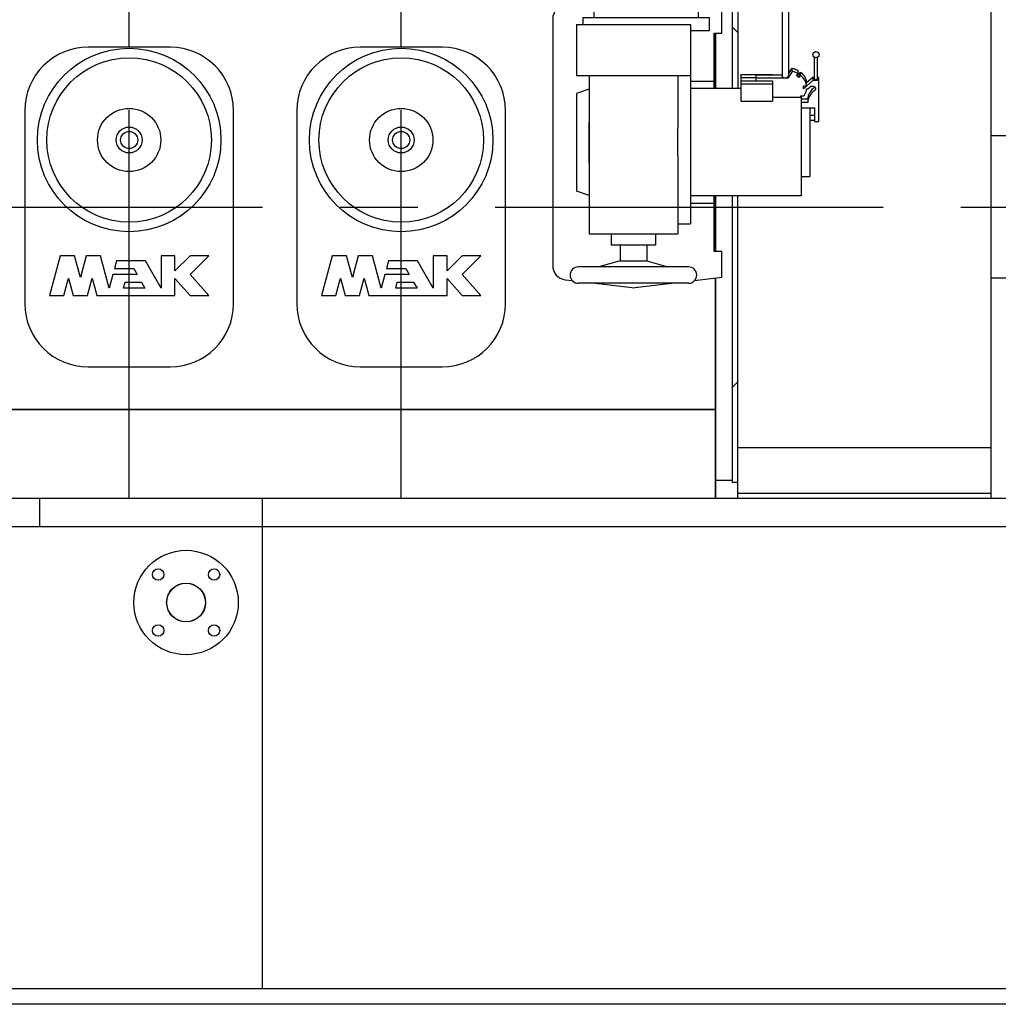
# Model space of a CAD drawing. Header units: millimetres. Extents: x 0 to 1189, y 0 to 841.
# Tile 47 of 131: x 536 to 598, y 218 to 280. Entities that reach past the tile are written whole.
import ezdxf

# ---------------------------------------------------------------- set-up
doc = ezdxf.new("R2010")
doc.units = ezdxf.units.MM
doc.header["$LTSCALE"] = 65.395
doc.linetypes.add('CENTER', pattern=[0.6, 0.375, -0.075, 0.075, -0.075])
for name, color, linetype in [('25007_030000_IMO-2_SKL_PBL259', 7, 'CONTINUOUS'), ('25007_030000_IMO-2_SKL_PBL263', 7, 'CONTINUOUS'), ('25007_040000_IMO-2_SKL_PBL228', 7, 'CONTINUOUS'), ('25007_040000_IMO-2_SKL_PBL230', 7, 'CONTINUOUS'), ('25007_040000_IMO-2_SKL_PBL232', 7, 'CONTINUOUS'), ('25007_040000_IMO-2_SKL_PBL233', 7, 'CONTINUOUS'), ('25007_040000_IMO-2_SKL_PBL234', 7, 'CONTINUOUS'), ('25007_040000_IMO-2_SKL_PBL235', 7, 'CONTINUOUS'), ('25007_040000_TLKGS_KS_V_ABL220', 7, 'CONTINUOUS'), ('25007_041000_TLKGS_KS_V_ABL221', 7, 'CONTINUOUS'), ('25007_210700_21_SIMPLE1_A_ABL258', 7, 'CONTINUOUS'), ('25007_210700_21_SIMPLE1_A_ABL262', 7, 'CONTINUOUS'), ('25007_731000_20_SIMPLE1_B_ABL222', 7, 'CONTINUOUS'), ('25007_731000_20_SIMPLE1_T1_B_PBL223', 7, 'CONTINUOUS'), ('25007_733000_05_SIMPLE1_A_ABL226', 7, 'CONTINUOUS'), ('25007_733000_05_SIMPLE1_T1_A_PBL227', 7, 'CONTINUOUS'), ('25007_884500_26_SIMPLE1_T1_X_PBL248', 7, 'CONTINUOUS'), ('25007_884500_26_SIMPLE1_T2_X_PBL256', 7, 'CONTINUOUS'), ('25007_884500_26_SIMPLE1_T3_X_PBL250', 7, 'CONTINUOUS'), ('25007_884500_26_SIMPLE1_X_ABL229', 7, 'CONTINUOUS'), ('25007_884500_28_SIMPLE1_T1_X_PBL249', 7, 'CONTINUOUS'), ('25007_884500_28_SIMPLE1_T2_X_PBL257', 7, 'CONTINUOUS'), ('25007_884500_28_SIMPLE1_T3_X_PBL251', 7, 'CONTINUOUS'), ('25007_884500_28_SIMPLE1_X_ABL231', 7, 'CONTINUOUS'), ('25087_000000_IMO-2_SKL_PBL169', 7, 'CONTINUOUS'), ('25087_000000_IMO-2_SKL_PBL170', 7, 'CONTINUOUS'), ('25087_000000_IMO-2_SKL_PBL172', 7, 'CONTINUOUS'), ('25087_000000_IMO-2_SKL_PBL174', 7, 'CONTINUOUS'), ('25087_000000_IMO-2_SKL_PBL176', 7, 'CONTINUOUS'), ('25087_000000_IMO-2_SKL_PBL178', 7, 'CONTINUOUS'), ('25087_000000_IMO-2_SKL_PBL179', 7, 'CONTINUOUS'), ('25087_000000_TLKGS_MARKETING_ABL3', 7, 'CONTINUOUS'), ('25087_000000_TRENNSTELLEN_TLKGS_PBL171', 7, 'CONTINUOUS'), ('25087_030000_TLKGS_V_ABL4', 7, 'CONTINUOUS'), ('25087_100000_TLKGS_V_ABL147', 7, 'CONTINUOUS'), ('25087_111000_21_SIMPLE1_A_ABL148', 7, 'CONTINUOUS'), ('25087_111000_21_SIMPLE1_T1_A_PBL149', 7, 'CONTINUOUS'), ('25087_111200_24_SIMPLE1_T5_X_PBL238', 7, 'CONTINUOUS'), ('25087_111200_24_SIMPLE1_T5_X_PBL239', 7, 'CONTINUOUS'), ('25087_111200_24_SIMPLE1_X_ABL173', 7, 'CONTINUOUS'), ('25087_122000_01_SIMPLE1_D_ABL177', 7, 'CONTINUOUS'), ('25087_171000_21_SIMPLE1_A_ABL175', 7, 'CONTINUOUS'), ('25087_200000_TLKGS_V_ABL195', 7, 'CONTINUOUS'), ('25087_700000_TLKGS_V_ABL5', 7, 'CONTINUOUS'), ('25087_727000_27_SIMPLE1_B_ABL6', 7, 'CONTINUOUS'), ('8M25C_GENSET_GENERATOR_ABL217', 7, 'CONTINUOUS'), ('8M25C_GENSET_GENERATOR_T1_PBL218', 7, 'CONTINUOUS'), ('8M25C_GENSET_SCHUTZHAUBE_ABL215', 7, 'CONTINUOUS'), ('8M25C_GENSET_SCHUTZHAUBE_T1_PBL216', 7, 'CONTINUOUS'), ('8M25C_GENSET_STD_GRUNDRAHMEN_ABL83', 7, 'CONTINUOUS'), ('8M25C_GENSET_STD_GRUNDRAHMEN_T1_PBL84', 7, 'CONTINUOUS'), ('8M25C_GENSET_STD_VERROHRUNG_ABL23', 7, 'CONTINUOUS'), ('E1514-FF-DN50-PN16X2_PBL2734', 7, 'CONTINUOUS'), ('EN1092-1-01A-DN50-PN16-61_5_PBL2733', 7, 'CONTINUOUS'), ('new_view_1_VBL0', 7, 'CONTINUOUS')]:
    doc.layers.add(name, color=color, linetype=linetype)

# ---------------------------------------------------------------- blocks, each defined once
blk = doc.blocks.new('25087_000000_IMO-2_SKL_PBL179', base_point=(496.94, 279.1))
at = {"layer": '25087_000000_IMO-2_SKL_PBL179', "color": 40, "linetype": 'Continuous'}
for p, q in [((579.88, 275.5), (579.88, 279.004)), ((579.88, 265.196), (579.88, 268.7)), ((579.88, 249.6), (579.88, 263.513)), ((414, 255.2), (579.88, 255.2))]:
    blk.add_line(p, q, dxfattribs=at)
blk = doc.blocks.new('25087_727000_27_SIMPLE1_B_ABL6', base_point=(476.275, 307.393))
at = {"layer": '25087_000000_IMO-2_SKL_PBL179'}
blk.add_blockref('25087_000000_IMO-2_SKL_PBL179', (496.94, 279.1), dxfattribs=at)
blk = doc.blocks.new('25087_700000_TLKGS_V_ABL5', base_point=(476.275, 307.393))
at = {"layer": '25087_727000_27_SIMPLE1_B_ABL6'}
blk.add_blockref('25087_727000_27_SIMPLE1_B_ABL6', (476.275, 307.393), dxfattribs=at)
blk = doc.blocks.new('25087_111000_21_SIMPLE1_T1_A_PBL149', base_point=(497.3, 279.1))
at = {"layer": '25087_111000_21_SIMPLE1_T1_A_PBL149', "color": 7, "linetype": 'Continuous'}
for p, q in [((579.88, 279.004), (579.88, 275.5)), ((579.88, 268.7), (579.88, 265.196)), ((579.88, 263.513), (579.88, 249.6)), ((579.88, 255.2), (414, 255.2))]:
    blk.add_line(p, q, dxfattribs=at)
blk = doc.blocks.new('25087_000000_IMO-2_SKL_PBL172', base_point=(496.94, 279.1))
at = {"layer": '25087_000000_IMO-2_SKL_PBL172', "color": 40, "linetype": 'Continuous'}
for p, q in [((579.88, 275.5), (579.88, 279.004)), ((579.88, 265.196), (579.88, 268.7)), ((579.88, 249.6), (579.88, 263.513)), ((414, 255.2), (579.88, 255.2))]:
    blk.add_line(p, q, dxfattribs=at)
blk = doc.blocks.new('25087_111000_21_SIMPLE1_A_ABL148', base_point=(497.3, 282.38))
at = {"layer": '25087_000000_IMO-2_SKL_PBL172'}
blk.add_blockref('25087_000000_IMO-2_SKL_PBL172', (496.94, 279.1), dxfattribs=at)
at = {"layer": '25087_111000_21_SIMPLE1_T1_A_PBL149'}
blk.add_blockref('25087_111000_21_SIMPLE1_T1_A_PBL149', (497.3, 279.1), dxfattribs=at)
blk = doc.blocks.new('25087_000000_IMO-2_SKL_PBL174', base_point=(496.94, 279.1))
at = {"layer": '25087_000000_IMO-2_SKL_PBL174', "color": 40, "linetype": 'Continuous'}
for p, q in [((579.88, 275.5), (579.88, 279.004)), ((579.88, 265.196), (579.88, 268.7)), ((579.88, 249.6), (579.88, 263.513)), ((414, 255.2), (579.88, 255.2))]:
    blk.add_line(p, q, dxfattribs=at)
blk = doc.blocks.new('25087_111200_24_SIMPLE1_T5_X_PBL238', base_point=(542.8, 268))
at = {"layer": '25087_111200_24_SIMPLE1_T5_X_PBL238', "color": 7, "linetype": 'Continuous'}
for p, q in [((545.4, 278.1), (540.2, 278.1)), ((536.2, 274.1), (536.2, 261.9)), ((549.4, 261.9), (549.4, 274.1)), ((538.435, 264.92), (537.76, 262.4)), ((539.346, 264.92), (538.435, 264.92)), ((539.714, 263.546), (539.346, 264.92)), ((540.082, 264.92), (539.714, 263.546)), ((540.993, 264.92), (540.082, 264.92)), ((541.54, 262.88), (540.993, 264.92)), ((541.999, 264.592), (541.87, 264.112)), ((543.828, 264.592), (541.999, 264.592)), ((544.816, 262.88), (543.828, 264.592)), ((545.696, 264.92), (544.816, 264.92)), ((544.816, 264.92), (544.816, 262.88)), ((545.696, 263.96), (545.696, 264.92)), ((546.656, 264.92), (545.696, 263.96)), ((547.84, 264.92), (546.656, 264.92)), ((546.656, 263.736), (547.84, 264.92)), ((541.87, 264.112), (543.089, 264.112)), ((543.089, 264.112), (543.306, 263.736)), ((538.671, 262.4), (538.967, 263.506)), ((538.967, 263.506), (539.264, 262.4)), ((540.165, 262.4), (540.461, 263.506)), ((540.461, 263.506), (540.758, 262.4)), ((541.769, 263.736), (541.54, 262.88)), ((543.306, 263.736), (541.769, 263.736)), ((545.696, 263.483), (546.656, 262.4)), ((545.696, 262.4), (545.696, 263.483)), ((547.84, 262.4), (546.656, 263.736)), ((542.451, 262.88), (542.552, 263.256)), ((543.8, 262.88), (542.451, 262.88)), ((542.552, 263.256), (543.583, 263.256)), ((543.583, 263.256), (543.8, 262.88)), ((537.76, 262.4), (538.671, 262.4)), ((539.264, 262.4), (540.165, 262.4)), ((540.758, 262.4), (545.696, 262.4)), ((546.656, 262.4), (547.84, 262.4)), ((540.2, 257.9), (545.4, 257.9))]:
    blk.add_line(p, q, dxfattribs=at)
for radius in [5.8, 5.2, 2, 0.818, 0.54]:
    blk.add_circle((542.8, 272.24), radius, dxfattribs=at)
for centre, start, end in [((540.2, 274.1), 90, 180), ((545.4, 274.1), 0, 90), ((540.2, 261.9), 180, 270), ((545.4, 261.9), 270, 360)]:
    blk.add_arc(centre, 4, start, end, dxfattribs=at)
blk = doc.blocks.new('25087_111200_24_SIMPLE1_T5_X_PBL239', base_point=(560, 268))
at = {"layer": '25087_111200_24_SIMPLE1_T5_X_PBL239', "color": 7, "linetype": 'Continuous'}
for p, q in [((562.6, 278.1), (557.4, 278.1)), ((553.4, 274.1), (553.4, 261.9)), ((566.6, 261.9), (566.6, 274.1)), ((555.635, 264.92), (554.96, 262.4)), ((556.546, 264.92), (555.635, 264.92)), ((556.914, 263.546), (556.546, 264.92)), ((557.282, 264.92), (556.914, 263.546)), ((558.193, 264.92), (557.282, 264.92)), ((558.74, 262.88), (558.193, 264.92)), ((559.199, 264.592), (559.07, 264.112)), ((561.028, 264.592), (559.199, 264.592)), ((562.016, 262.88), (561.028, 264.592)), ((562.896, 264.92), (562.016, 264.92)), ((562.016, 264.92), (562.016, 262.88)), ((562.896, 263.96), (562.896, 264.92)), ((563.856, 264.92), (562.896, 263.96)), ((565.04, 264.92), (563.856, 264.92)), ((563.856, 263.736), (565.04, 264.92)), ((559.07, 264.112), (560.289, 264.112)), ((560.289, 264.112), (560.506, 263.736)), ((555.871, 262.4), (556.167, 263.506)), ((556.167, 263.506), (556.464, 262.4)), ((557.365, 262.4), (557.661, 263.506)), ((557.661, 263.506), (557.958, 262.4)), ((558.969, 263.736), (558.74, 262.88)), ((560.506, 263.736), (558.969, 263.736)), ((562.896, 263.483), (563.856, 262.4)), ((562.896, 262.4), (562.896, 263.483)), ((565.04, 262.4), (563.856, 263.736)), ((559.651, 262.88), (559.752, 263.256)), ((561, 262.88), (559.651, 262.88)), ((559.752, 263.256), (560.783, 263.256)), ((560.783, 263.256), (561, 262.88)), ((554.96, 262.4), (555.871, 262.4)), ((556.464, 262.4), (557.365, 262.4)), ((557.958, 262.4), (562.896, 262.4)), ((563.856, 262.4), (565.04, 262.4)), ((557.4, 257.9), (562.6, 257.9))]:
    blk.add_line(p, q, dxfattribs=at)
for radius in [5.8, 5.2, 2, 0.818, 0.54]:
    blk.add_circle((560, 272.24), radius, dxfattribs=at)
for centre, start, end in [((557.4, 274.1), 90, 180), ((562.6, 274.1), 0, 90), ((557.4, 261.9), 180, 270), ((562.6, 261.9), 270, 360)]:
    blk.add_arc(centre, 4, start, end, dxfattribs=at)
blk = doc.blocks.new('25087_111200_24_SIMPLE1_X_ABL173', base_point=(496.94, 279.1))
at = {"layer": '25087_000000_IMO-2_SKL_PBL174'}
blk.add_blockref('25087_000000_IMO-2_SKL_PBL174', (496.94, 279.1), dxfattribs=at)
at = {"layer": '25087_111200_24_SIMPLE1_T5_X_PBL238'}
blk.add_blockref('25087_111200_24_SIMPLE1_T5_X_PBL238', (542.8, 268), dxfattribs=at)
at = {"layer": '25087_111200_24_SIMPLE1_T5_X_PBL239'}
blk.add_blockref('25087_111200_24_SIMPLE1_T5_X_PBL239', (560, 268), dxfattribs=at)
blk = doc.blocks.new('25087_000000_IMO-2_SKL_PBL176', base_point=(496.94, 279.1))
at = {"layer": '25087_000000_IMO-2_SKL_PBL176', "color": 40, "linetype": 'Continuous'}
for p, q in [((579.88, 275.5), (579.88, 279.004)), ((579.88, 265.196), (579.88, 268.7)), ((579.88, 249.6), (579.88, 263.513)), ((414, 255.2), (579.88, 255.2))]:
    blk.add_line(p, q, dxfattribs=at)
blk = doc.blocks.new('25087_171000_21_SIMPLE1_A_ABL175', base_point=(496.94, 282.38))
at = {"layer": '25087_000000_IMO-2_SKL_PBL176'}
blk.add_blockref('25087_000000_IMO-2_SKL_PBL176', (496.94, 279.1), dxfattribs=at)
blk = doc.blocks.new('25087_000000_IMO-2_SKL_PBL178', base_point=(496.94, 279.1))
at = {"layer": '25087_000000_IMO-2_SKL_PBL178', "color": 40, "linetype": 'Continuous'}
for p, q in [((579.88, 275.5), (579.88, 279.004)), ((579.88, 265.196), (579.88, 268.7)), ((579.88, 249.6), (579.88, 263.513)), ((414, 255.2), (579.88, 255.2))]:
    blk.add_line(p, q, dxfattribs=at)
blk = doc.blocks.new('25087_122000_01_SIMPLE1_D_ABL177', base_point=(496.94, 279.1))
at = {"layer": '25087_000000_IMO-2_SKL_PBL178'}
blk.add_blockref('25087_000000_IMO-2_SKL_PBL178', (496.94, 279.1), dxfattribs=at)
blk = doc.blocks.new('25087_100000_TLKGS_V_ABL147', base_point=(497.3, 282.3801))
at = {"layer": '25087_111000_21_SIMPLE1_A_ABL148'}
blk.add_blockref('25087_111000_21_SIMPLE1_A_ABL148', (497.3, 282.3801), dxfattribs=at)
at = {"layer": '25087_111200_24_SIMPLE1_X_ABL173'}
blk.add_blockref('25087_111200_24_SIMPLE1_X_ABL173', (496.94, 279.1), dxfattribs=at)
at = {"layer": '25087_122000_01_SIMPLE1_D_ABL177'}
blk.add_blockref('25087_122000_01_SIMPLE1_D_ABL177', (496.94, 279.1), dxfattribs=at)
at = {"layer": '25087_171000_21_SIMPLE1_A_ABL175'}
blk.add_blockref('25087_171000_21_SIMPLE1_A_ABL175', (496.94, 282.3801), dxfattribs=at)
blk = doc.blocks.new('25007_030000_IMO-2_SKL_PBL259', base_point=(542.8, 268.04))
at = {"layer": '25007_030000_IMO-2_SKL_PBL259', "color": 40, "linetype": 'Continuous'}
for p, q in [((542.8, 286.04), (542.8, 286.48)), ((542.8, 278.1), (542.8, 283.28)), ((542.8, 249.6), (542.8, 257.9))]:
    blk.add_line(p, q, dxfattribs=at)
blk = doc.blocks.new('25007_210700_21_SIMPLE1_A_ABL258', base_point=(542.8, 268.04))
at = {"layer": '25007_030000_IMO-2_SKL_PBL259'}
blk.add_blockref('25007_030000_IMO-2_SKL_PBL259', (542.8, 268.04), dxfattribs=at)
blk = doc.blocks.new('25007_030000_IMO-2_SKL_PBL263', base_point=(560, 268.04))
at = {"layer": '25007_030000_IMO-2_SKL_PBL263', "color": 40, "linetype": 'Continuous'}
for p, q in [((560, 286.04), (560, 286.48)), ((560, 278.1), (560, 283.28)), ((560, 249.6), (560, 257.9))]:
    blk.add_line(p, q, dxfattribs=at)
blk = doc.blocks.new('25007_210700_21_SIMPLE1_A_ABL262', base_point=(560, 268.04))
at = {"layer": '25007_030000_IMO-2_SKL_PBL263'}
blk.add_blockref('25007_030000_IMO-2_SKL_PBL263', (560, 268.04), dxfattribs=at)
blk = doc.blocks.new('25087_200000_TLKGS_V_ABL195', base_point=(499.8, 274.9))
at = {"layer": '25007_210700_21_SIMPLE1_A_ABL258'}
blk.add_blockref('25007_210700_21_SIMPLE1_A_ABL258', (542.8, 268.04), dxfattribs=at)
at = {"layer": '25007_210700_21_SIMPLE1_A_ABL262'}
blk.add_blockref('25007_210700_21_SIMPLE1_A_ABL262', (560, 268.04), dxfattribs=at)
blk = doc.blocks.new('25087_030000_TLKGS_V_ABL4', base_point=(476.635, 307.393))
at = {"layer": '25087_100000_TLKGS_V_ABL147'}
blk.add_blockref('25087_100000_TLKGS_V_ABL147', (497.3, 282.38), dxfattribs=at)
at = {"layer": '25087_200000_TLKGS_V_ABL195'}
blk.add_blockref('25087_200000_TLKGS_V_ABL195', (499.8, 274.9), dxfattribs=at)
at = {"layer": '25087_700000_TLKGS_V_ABL5'}
blk.add_blockref('25087_700000_TLKGS_V_ABL5', (476.275, 307.393), dxfattribs=at)
blk = doc.blocks.new('25007_731000_20_SIMPLE1_T1_B_PBL223', base_point=(580.58, 265.72))
at = {"layer": '25007_731000_20_SIMPLE1_T1_B_PBL223', "color": 7, "linetype": 'Continuous'}
for p, q in [((580.6, 280.84), (580.92, 280.84)), ((580.92, 280.84), (580.92, 275.5)), ((581.28, 279.04), (580.92, 279.4)), ((580.92, 268.7), (580.92, 250.73)), ((581.28, 256.96), (580.92, 256.6)), ((579.88, 250.73), (580.92, 250.73)), ((580.92, 250.73), (580.92, 250.6)), ((580.92, 250.6), (581.28, 250.6))]:
    blk.add_line(p, q, dxfattribs=at)
blk = doc.blocks.new('25007_040000_IMO-2_SKL_PBL233', base_point=(565.64, 279.1))
at = {"layer": '25007_040000_IMO-2_SKL_PBL233', "color": 40, "linetype": 'Continuous'}
for p, q in [((558.6, 308.6), (551.4, 308.6)), ((563.96, 308.6), (561.4, 308.6)), ((579.88, 308.6), (567.56, 308.6)), ((579.88, 280.687), (579.88, 308.6)), ((579.88, 275.5), (579.88, 279.004)), ((579.88, 265.196), (579.88, 268.7)), ((579.88, 249.6), (579.88, 263.513)), ((579.88, 255.2), (551.4, 255.2))]:
    blk.add_line(p, q, dxfattribs=at)
blk = doc.blocks.new('25007_731000_20_SIMPLE1_B_ABL222', base_point=(566.34, 279.1))
at = {"layer": '25007_040000_IMO-2_SKL_PBL233'}
blk.add_blockref('25007_040000_IMO-2_SKL_PBL233', (565.64, 279.1), dxfattribs=at)
at = {"layer": '25007_731000_20_SIMPLE1_T1_B_PBL223'}
blk.add_blockref('25007_731000_20_SIMPLE1_T1_B_PBL223', (580.58, 265.72), dxfattribs=at)
blk = doc.blocks.new('25007_733000_05_SIMPLE1_T1_A_PBL227', base_point=(578, 275.483))
at = {"layer": '25007_733000_05_SIMPLE1_T1_A_PBL227', "color": 7, "linetype": 'Continuous'}
for p, q in [((573.48, 288.06), (573.339, 287.06)), ((573.48, 288.06), (577.48, 288.06)), ((577.48, 288.06), (577.621, 287.06)), ((572.4, 287.06), (578.56, 287.06)), ((572.4, 287.06), (572.4, 280.42)), ((578.56, 287.06), (578.56, 280.42)), ((584.08, 285.9), (584.48, 285.9)), ((584.08, 285.9), (584.08, 276.257)), ((584.48, 285.9), (584.48, 276.317)), ((572.4, 281.035), (570.374, 280.794)), ((580.28, 280.64), (578.56, 280.844)), ((572.18, 280.42), (578.78, 280.42)), ((572.18, 280.42), (572.18, 279.98)), ((578.78, 280.42), (578.78, 279.98)), ((580.28, 279.004), (580.28, 280.64)), ((569.58, 279.9), (569.58, 264.3)), ((571.08, 279.54), (578.28, 279.54)), ((571.08, 279.54), (571.08, 276.3)), ((571.48, 279.98), (579.48, 279.98)), ((571.48, 279.98), (571.48, 279.54)), ((578.28, 279.54), (578.28, 276.3)), ((579.48, 279.98), (579.48, 279.14)), ((579.48, 279.14), (578.28, 279.14)), ((579.78, 279.004), (580.28, 279.004)), ((579.78, 275.5), (579.78, 279.004)), ((586.12, 276.101), (586.12, 277.465)), ((586.32, 276.101), (586.32, 277.465)), ((581.48, 276.384), (583.48, 276.384)), ((581.48, 276.384), (581.48, 274.698)), ((583.48, 276.384), (583.48, 276.357)), ((584.72, 276.577), (584.44, 276.157)), ((584.48, 276.417), (584.72, 276.777)), ((584.72, 276.577), (584.72, 276.777)), ((584.989, 276.288), (585.089, 276.438)), ((585.089, 276.438), (585.089, 276.638)), ((585.089, 276.438), (585.162, 276.401)), ((585.162, 276.401), (585.248, 276.53)), ((585.162, 276.201), (585.162, 276.401)), ((585.248, 276.33), (585.248, 276.53)), ((578.28, 276.3), (571.08, 276.3)), ((571.88, 276.3), (571.88, 266.3)), ((577.48, 276.3), (577.48, 273.375)), ((578.28, 276.3), (578.28, 266.94)), ((578.28, 275.949), (579.78, 275.949)), ((581.48, 276.184), (582.44, 276.184)), ((581.48, 275.984), (583.48, 275.984)), ((581.48, 275.784), (583.48, 275.784)), ((582.44, 276.357), (584.08, 276.357)), ((582.44, 275.984), (582.44, 276.357)), ((584.44, 276.157), (582.44, 276.157)), ((583.48, 275.984), (583.48, 275.784)), ((583.48, 275.784), (583.48, 274.698)), ((584.44, 276.157), (584.44, 276.197)), ((585.162, 276.201), (584.989, 276.288)), ((585.248, 276.33), (585.162, 276.201)), ((586.028, 276.001), (585.428, 275.481)), ((586.028, 276.201), (585.628, 275.855)), ((585.628, 275.655), (585.628, 275.855)), ((586.12, 276.201), (586.028, 276.201)), ((586.028, 276.201), (586.028, 276.001)), ((586.403, 276.001), (586.028, 276.001)), ((586.403, 276.201), (586.32, 276.201)), ((586.403, 273.403), (586.403, 276.201)), ((571.88, 275.46), (571.08, 275.185)), ((571.08, 275.185), (571.08, 269.015)), ((581.48, 275.5), (578.28, 275.5)), ((585.428, 275.655), (585.628, 275.655)), ((585.428, 275.481), (585.428, 275.655)), ((585.628, 275.481), (585.711, 275.481)), ((585.711, 275.481), (585.853, 275.604)), ((581.48, 274.698), (583.48, 274.698)), ((583.48, 274.944), (585.26, 274.944)), ((585.26, 275.031), (585.46, 275.031)), ((585.26, 274.944), (585.26, 275.031)), ((585.28, 275.031), (585.28, 268.7)), ((585.711, 274.815), (585.28, 274.815)), ((585.711, 274.615), (585.28, 274.615)), ((585.711, 274.815), (585.711, 274.615)), ((585.28, 274.269), (586.12, 274.269)), ((585.84, 274.269), (585.84, 269.928)), ((586.12, 274.269), (586.12, 273.403)), ((585.84, 273.819), (586.12, 273.819)), ((585.84, 273.499), (586.12, 273.499)), ((586.12, 273.403), (586.403, 273.403)), ((577.48, 270.825), (577.48, 266.3)), ((585.28, 269.928), (585.84, 269.928)), ((571.88, 268.74), (571.08, 269.015)), ((585.28, 268.7), (578.28, 268.7)), ((579.78, 265.196), (579.78, 268.7)), ((578.28, 268.251), (579.78, 268.251)), ((577.48, 266.94), (578.28, 266.94)), ((571.88, 266.3), (577.48, 266.3)), ((573.28, 266.3), (573.28, 265.604)), ((576.08, 266.3), (576.08, 265.604)), ((573.28, 265.604), (576.08, 265.604)), ((573.84, 265.604), (573.84, 264.604)), ((575.52, 265.604), (575.52, 264.604)), ((580.28, 265.196), (579.78, 265.196)), ((580.28, 263.56), (580.28, 265.196)), ((573.84, 264.604), (572.501, 264.22)), ((573.84, 264.604), (575.52, 264.604)), ((575.52, 264.604), (576.859, 264.22)), ((578.16, 264.22), (571.2, 264.22)), ((570.374, 263.406), (570.815, 263.354)), ((578.545, 263.354), (580.28, 263.56)), ((578.16, 263.18), (571.2, 263.18)), ((572.275, 263.18), (574.574, 262.906)), ((574.786, 262.906), (577.085, 263.18))]:
    blk.add_line(p, q, dxfattribs=at)
blk.add_circle((586.22, 277.637), 0.2, dxfattribs=at)
for centre, radius, start, end in [((584.28, 286.124), 0.3, 311.81031, 228.18969), ((570.48, 279.9), 0.9, 96.78897, 180), ((570.48, 264.3), 0.9, 180, 263.21103), ((571.2, 263.7), 0.52, 90, 270), ((578.16, 263.7), 0.52, 270, 90), ((574.68, 263.8), 0.9, 263.21103, 276.78897)]:
    blk.add_arc(centre, radius, start, end, dxfattribs=at)
blk.add_ellipse((584.28, 276.017), major_axis=(0.195, 0.315), ratio=0.145898, start_param=-0.875325, end_param=-0.231824, dxfattribs=at)
for points, knots in [([(584.72, 276.777), (584.753, 276.77), (584.88, 276.738), (585.004, 276.686), (585.089, 276.638)], [0, 0, 0, 0, 0.253178, 1, 1, 1, 1]), ([(585.089, 276.438), (585.004, 276.486), (584.88, 276.538), (584.753, 276.57), (584.72, 276.577)], [0, 0, 0, 0, 0.746822, 1, 1, 1, 1]), ([(585.248, 276.53), (585.353, 276.446), (585.532, 276.242), (585.616, 275.983), (585.628, 275.855)], [0, 0, 0, 0, 0.511084, 1, 1, 1, 1]), ([(584.28, 276.157), (584.254, 276.157), (584.205, 276.162), (584.132, 276.183), (584.08, 276.226), (584.08, 276.257)], [0, 0, 0, 0, 0.324331, 0.612802, 1, 1, 1, 1]), ([(584.44, 276.197), (584.43, 276.19), (584.38, 276.165), (584.323, 276.157), (584.28, 276.157)], [0, 0, 0, 0, 0.216549, 1, 1, 1, 1]), ([(585.628, 275.655), (585.616, 275.783), (585.532, 276.042), (585.353, 276.246), (585.248, 276.33)], [0, 0, 0, 0, 0.488916, 1, 1, 1, 1]), ([(586.12, 276.101), (586.12, 276.086), (586.151, 276.059), (586.202, 276.05), (586.261, 276.05), (586.32, 276.075), (586.32, 276.101)], [0, 0, 0, 0, 0.196321, 0.422947, 0.670307, 1, 1, 1, 1]), ([(585.46, 275.031), (585.484, 275.065), (585.568, 275.203), (585.617, 275.362), (585.628, 275.481)], [0, 0, 0, 0, 0.255459, 1, 1, 1, 1]), ([(586.118, 275.546), (585.997, 275.462), (585.79, 275.247), (585.711, 274.955), (585.711, 274.815)], [0, 0, 0, 0, 0.513228, 1, 1, 1, 1]), ([(586.118, 275.346), (585.997, 275.262), (585.79, 275.047), (585.711, 274.755), (585.711, 274.615)], [0, 0, 0, 0, 0.513228, 1, 1, 1, 1]), ([(585.853, 275.604), (585.881, 275.629), (585.955, 275.661), (586.072, 275.651), (586.168, 275.588), (586.194, 275.515), (586.194, 275.481)], [0, 0, 0, 0, 0.25594, 0.518983, 0.768743, 1, 1, 1, 1]), ([(586.194, 275.481), (586.194, 275.455), (586.179, 275.401), (586.141, 275.361), (586.118, 275.346)], [0, 0, 0, 0, 0.486772, 1, 1, 1, 1])]:
    blk.add_open_spline(points, degree=3, knots=knots, dxfattribs=at)
for points in [[(586.157, 275.581), (586.146, 275.567), (586.133, 275.556), (586.118, 275.546)], [(571.88, 270.825), (571.88, 271.25), (571.889, 272.1), (571.88, 272.95), (571.88, 273.375)], [(577.48, 273.375), (577.48, 272.95), (577.471, 272.1), (577.48, 271.25), (577.48, 270.825)]]:
    blk.add_open_spline(points, degree=3, dxfattribs=at)
blk = doc.blocks.new('25007_040000_IMO-2_SKL_PBL228', base_point=(565.64, 279.1))
at = {"layer": '25007_040000_IMO-2_SKL_PBL228', "color": 40, "linetype": 'Continuous'}
for p, q in [((558.6, 308.6), (551.4, 308.6)), ((563.96, 308.6), (561.4, 308.6)), ((579.88, 308.6), (567.56, 308.6)), ((579.88, 280.687), (579.88, 308.6)), ((579.88, 275.5), (579.88, 279.004)), ((579.88, 265.196), (579.88, 268.7)), ((579.88, 249.6), (579.88, 263.513)), ((579.88, 255.2), (551.4, 255.2))]:
    blk.add_line(p, q, dxfattribs=at)
blk = doc.blocks.new('25007_733000_05_SIMPLE1_A_ABL226', base_point=(565.64, 279.1))
at = {"layer": '25007_040000_IMO-2_SKL_PBL228'}
blk.add_blockref('25007_040000_IMO-2_SKL_PBL228', (565.64, 279.1), dxfattribs=at)
at = {"layer": '25007_733000_05_SIMPLE1_T1_A_PBL227'}
blk.add_blockref('25007_733000_05_SIMPLE1_T1_A_PBL227', (578, 275.483), dxfattribs=at)
blk = doc.blocks.new('25007_040000_IMO-2_SKL_PBL230', base_point=(565.64, 279.1))
at = {"layer": '25007_040000_IMO-2_SKL_PBL230', "color": 40, "linetype": 'Continuous'}
for p, q in [((558.6, 308.6), (551.4, 308.6)), ((563.96, 308.6), (561.4, 308.6)), ((579.88, 308.6), (567.56, 308.6)), ((579.88, 280.687), (579.88, 308.6)), ((579.88, 275.5), (579.88, 279.004)), ((579.88, 265.196), (579.88, 268.7)), ((579.88, 249.6), (579.88, 263.513)), ((579.88, 255.2), (551.4, 255.2))]:
    blk.add_line(p, q, dxfattribs=at)
blk = doc.blocks.new('25007_884500_26_SIMPLE1_T1_X_PBL248', base_point=(551.56, 282.72))
at = {"layer": '25007_884500_26_SIMPLE1_T1_X_PBL248', "color": 7, "linetype": 'Continuous'}
for p, q in [((539, 280.8), (539, 284.64)), ((539.56, 284.64), (539.56, 284.16)), ((563.56, 284.64), (563.56, 284.16)), ((564.12, 280.8), (564.12, 284.64)), ((563.56, 284.16), (539.56, 284.16)), ((540.6, 284.16), (540.6, 283.28)), ((562.52, 284.16), (562.52, 283.28)), ((540.6, 283.28), (562.52, 283.28)), ((535.56, 283.2), (535.56, 280.8)), ((535.8, 283.2), (535.8, 280.8)), ((567.32, 283.2), (567.32, 280.8)), ((567.56, 283.2), (567.56, 280.8)), ((535.56, 280.8), (535.8, 280.8)), ((535.8, 280.8), (539, 280.8)), ((567.32, 280.8), (564.12, 280.8)), ((567.56, 280.8), (567.32, 280.8))]:
    blk.add_line(p, q, dxfattribs=at)
blk = doc.blocks.new('25007_884500_26_SIMPLE1_T3_X_PBL250', base_point=(535.645, 294.72))
at = {"layer": '25007_884500_26_SIMPLE1_T3_X_PBL250', "color": 7, "linetype": 'Continuous'}
for p, q in [((535.46, 302.72), (535.46, 286.72)), ((535.46, 302.72), (535.83, 302.72)), ((535.46, 286.72), (535.83, 286.72))]:
    blk.add_line(p, q, dxfattribs=at)
blk = doc.blocks.new('25007_884500_26_SIMPLE1_T2_X_PBL256', base_point=(551.56, 305.9))
at = {"layer": '25007_884500_26_SIMPLE1_T2_X_PBL256', "color": 7, "linetype": 'Continuous'}
for p, q in [((535.56, 306.24), (535.56, 308.6)), ((535.56, 308.6), (539.16, 308.6)), ((535.8, 306.24), (535.8, 308.6)), ((539.16, 304.8), (539.16, 308.6)), ((567.32, 308.6), (563.96, 308.6)), ((563.96, 304.8), (563.96, 308.6)), ((567.56, 308.6), (567.32, 308.6)), ((567.32, 306.24), (567.32, 308.6)), ((567.56, 306.24), (567.56, 308.6)), ((540.76, 303.2), (540.76, 303.4)), ((550.8, 303.2), (540.76, 303.2)), ((562.36, 303.2), (552.32, 303.2)), ((562.36, 303.2), (562.36, 303.4))]:
    blk.add_line(p, q, dxfattribs=at)
blk = doc.blocks.new('25007_884500_26_SIMPLE1_X_ABL229', base_point=(557.67, 279.1))
at = {"layer": '25007_040000_IMO-2_SKL_PBL230'}
blk.add_blockref('25007_040000_IMO-2_SKL_PBL230', (565.64, 279.1), dxfattribs=at)
at = {"layer": '25007_884500_26_SIMPLE1_T1_X_PBL248'}
blk.add_blockref('25007_884500_26_SIMPLE1_T1_X_PBL248', (551.56, 282.72), dxfattribs=at)
at = {"layer": '25007_884500_26_SIMPLE1_T2_X_PBL256'}
blk.add_blockref('25007_884500_26_SIMPLE1_T2_X_PBL256', (551.56, 305.9), dxfattribs=at)
at = {"layer": '25007_884500_26_SIMPLE1_T3_X_PBL250'}
blk.add_blockref('25007_884500_26_SIMPLE1_T3_X_PBL250', (535.645, 294.72), dxfattribs=at)
blk = doc.blocks.new('25007_040000_IMO-2_SKL_PBL232', base_point=(565.64, 279.1))
at = {"layer": '25007_040000_IMO-2_SKL_PBL232', "color": 40, "linetype": 'Continuous'}
for p, q in [((558.6, 308.6), (551.4, 308.6)), ((563.96, 308.6), (561.4, 308.6)), ((579.88, 308.6), (567.56, 308.6)), ((579.88, 280.687), (579.88, 308.6)), ((579.88, 275.5), (579.88, 279.004)), ((579.88, 265.196), (579.88, 268.7)), ((579.88, 249.6), (579.88, 263.513)), ((579.88, 255.2), (551.4, 255.2))]:
    blk.add_line(p, q, dxfattribs=at)
blk = doc.blocks.new('25007_884500_28_SIMPLE1_T1_X_PBL249', base_point=(551.56, 283.84))
at = {"layer": '25007_884500_28_SIMPLE1_T1_X_PBL249', "color": 7, "linetype": 'Continuous'}
for p, q in [((536.56, 286.48), (536.56, 286.72)), ((536.56, 286.48), (566.56, 286.48)), ((566.56, 286.48), (566.56, 286.72)), ((537.08, 285.825), (538.56, 285.825)), ((537.08, 285.825), (537.08, 284.88)), ((538.56, 286.04), (564.56, 286.04)), ((538.56, 286.04), (538.56, 284.64)), ((564.56, 286.04), (564.56, 284.64)), ((564.56, 285.825), (566.04, 285.825)), ((566.04, 285.825), (566.04, 284.88)), ((535.56, 284.88), (538.506, 284.88)), ((535.56, 280.8), (535.56, 284.88)), ((535.8, 284.64), (538.506, 284.64)), ((535.8, 284.64), (535.8, 280.8)), ((538.506, 284.88), (538.56, 284.88)), ((538.506, 284.88), (538.506, 284.64)), ((538.506, 284.64), (564.614, 284.64)), ((539, 280.8), (539, 284.64)), ((564.12, 280.8), (564.12, 284.64)), ((564.56, 284.88), (564.614, 284.88)), ((564.614, 284.88), (567.56, 284.88)), ((564.614, 284.88), (564.614, 284.64)), ((564.614, 284.64), (567.32, 284.64)), ((567.32, 284.64), (567.32, 280.8)), ((567.56, 284.88), (567.56, 280.8)), ((540.6, 284.16), (540.6, 283.28)), ((562.52, 284.16), (562.52, 283.28)), ((540.6, 283.28), (562.52, 283.28)), ((535.56, 283.2), (535.8, 283.2)), ((567.56, 283.2), (567.32, 283.2)), ((535.56, 280.8), (535.8, 280.8)), ((535.8, 280.8), (539, 280.8)), ((567.32, 280.8), (564.12, 280.8)), ((567.56, 280.8), (567.32, 280.8))]:
    blk.add_line(p, q, dxfattribs=at)
for centre, start, end in [((536.509, 286.88), 298.43425, 340.53009), ((540.051, 286.88), 199.46991, 224.65549), ((543.789, 286.88), 315.34451, 340.53009), ((547.331, 286.88), 199.46991, 224.65549), ((555.789, 286.88), 315.34451, 340.53009), ((559.331, 286.88), 199.46991, 224.65549), ((563.069, 286.88), 315.34451, 340.53009), ((566.611, 286.88), 199.46991, 241.56575)]:
    blk.add_arc(centre, 1.2, start, end, dxfattribs=at)
blk = doc.blocks.new('25007_884500_28_SIMPLE1_T3_X_PBL251', base_point=(551.88, 294.72))
at = {"layer": '25007_884500_28_SIMPLE1_T3_X_PBL251', "color": 7, "linetype": 'Continuous'}
for p, q in [((535.83, 302.72), (535.83, 286.72)), ((535.83, 302.72), (567.93, 302.72)), ((567.93, 302.72), (567.93, 286.72)), ((535.83, 286.72), (567.93, 286.72))]:
    blk.add_line(p, q, dxfattribs=at)
blk = doc.blocks.new('25007_884500_28_SIMPLE1_T2_X_PBL257', base_point=(551.56, 305.58))
at = {"layer": '25007_884500_28_SIMPLE1_T2_X_PBL257', "color": 7, "linetype": 'Continuous'}
for p, q in [((535.56, 304.56), (535.56, 308.6)), ((535.8, 308.6), (535.56, 308.6)), ((535.8, 304.8), (535.8, 308.6)), ((535.8, 308.6), (539.16, 308.6)), ((539.16, 304.8), (539.16, 308.6)), ((567.56, 308.6), (563.96, 308.6)), ((563.96, 304.8), (563.96, 308.6)), ((567.32, 304.8), (567.32, 308.6)), ((567.56, 304.56), (567.56, 308.6)), ((535.8, 306.24), (535.56, 306.24)), ((567.56, 306.24), (567.32, 306.24)), ((538.407, 304.56), (535.56, 304.56)), ((538.407, 304.8), (535.8, 304.8)), ((537.08, 303.615), (537.08, 304.56)), ((537.36, 304.56), (537.36, 304.8)), ((538.407, 304.56), (538.407, 304.8)), ((538.407, 304.8), (564.713, 304.8)), ((538.56, 304.56), (538.407, 304.56)), ((538.56, 303.4), (538.56, 304.8)), ((564.56, 303.4), (564.56, 304.8)), ((564.713, 304.56), (564.56, 304.56)), ((567.32, 304.8), (564.713, 304.8)), ((564.713, 304.56), (564.713, 304.8)), ((567.56, 304.56), (564.713, 304.56)), ((565.76, 304.56), (565.76, 304.8)), ((566.04, 303.615), (566.04, 304.56)), ((538.56, 303.615), (537.08, 303.615)), ((564.56, 303.4), (538.56, 303.4)), ((540.76, 303.2), (540.76, 303.4)), ((550.8, 303.2), (540.76, 303.2)), ((562.36, 303.2), (552.32, 303.2)), ((562.36, 303.2), (562.36, 303.4)), ((566.04, 303.615), (564.56, 303.615)), ((536.56, 302.96), (536.56, 302.72)), ((566.56, 302.96), (536.56, 302.96)), ((566.56, 302.96), (566.56, 302.72))]:
    blk.add_line(p, q, dxfattribs=at)
for centre, start, end in [((536.509, 302.56), 19.46991, 61.56575), ((540.051, 302.56), 135.34451, 160.53009), ((549.789, 302.56), 19.46991, 44.65549), ((553.331, 302.56), 135.34451, 160.53009), ((563.069, 302.56), 19.46991, 44.65549), ((566.611, 302.56), 118.43425, 160.53009)]:
    blk.add_arc(centre, 1.2, start, end, dxfattribs=at)
blk = doc.blocks.new('25007_884500_28_SIMPLE1_X_ABL231', base_point=(557.72, 279.1))
at = {"layer": '25007_040000_IMO-2_SKL_PBL232'}
blk.add_blockref('25007_040000_IMO-2_SKL_PBL232', (565.64, 279.1), dxfattribs=at)
at = {"layer": '25007_884500_28_SIMPLE1_T1_X_PBL249'}
blk.add_blockref('25007_884500_28_SIMPLE1_T1_X_PBL249', (551.56, 283.84), dxfattribs=at)
at = {"layer": '25007_884500_28_SIMPLE1_T2_X_PBL257'}
blk.add_blockref('25007_884500_28_SIMPLE1_T2_X_PBL257', (551.56, 305.58), dxfattribs=at)
at = {"layer": '25007_884500_28_SIMPLE1_T3_X_PBL251'}
blk.add_blockref('25007_884500_28_SIMPLE1_T3_X_PBL251', (551.88, 294.72), dxfattribs=at)
blk = doc.blocks.new('25007_041000_TLKGS_KS_V_ABL221', base_point=(558.37, 279.1))
at = {"layer": '25007_731000_20_SIMPLE1_B_ABL222'}
blk.add_blockref('25007_731000_20_SIMPLE1_B_ABL222', (566.34, 279.1), dxfattribs=at)
at = {"layer": '25007_733000_05_SIMPLE1_A_ABL226'}
blk.add_blockref('25007_733000_05_SIMPLE1_A_ABL226', (565.64, 279.1), dxfattribs=at)
at = {"layer": '25007_884500_26_SIMPLE1_X_ABL229'}
blk.add_blockref('25007_884500_26_SIMPLE1_X_ABL229', (557.67, 279.1), dxfattribs=at)
at = {"layer": '25007_884500_28_SIMPLE1_X_ABL231'}
blk.add_blockref('25007_884500_28_SIMPLE1_X_ABL231', (557.72, 279.1), dxfattribs=at)
blk = doc.blocks.new('25007_040000_TLKGS_KS_V_ABL220', base_point=(558.37, 279.1))
at = {"layer": '25007_041000_TLKGS_KS_V_ABL221'}
blk.add_blockref('25007_041000_TLKGS_KS_V_ABL221', (558.37, 279.1), dxfattribs=at)
blk = doc.blocks.new('25087_000000_TLKGS_MARKETING_ABL3', base_point=(467.401, 307.393))
at = {"layer": '25007_040000_TLKGS_KS_V_ABL220'}
blk.add_blockref('25007_040000_TLKGS_KS_V_ABL220', (558.37, 279.1), dxfattribs=at)
at = {"layer": '25087_030000_TLKGS_V_ABL4'}
blk.add_blockref('25087_030000_TLKGS_V_ABL4', (476.635, 307.393), dxfattribs=at)
blk = doc.blocks.new('EN1092-1-01A-DN50-PN16-61_5_PBL2733', base_point=(546.4, 243))
at = {"layer": 'EN1092-1-01A-DN50-PN16-61_5_PBL2733', "color": 7, "linetype": 'Continuous'}
for centre, radius in [((546.4, 243), 3.3), ((544.632, 244.768), 0.36), ((548.168, 244.768), 0.36), ((546.4, 243), 1.23), ((544.632, 241.232), 0.36), ((548.168, 241.232), 0.36)]:
    blk.add_circle(centre, radius, dxfattribs=at)
blk = doc.blocks.new('E1514-FF-DN50-PN16X2_PBL2734', base_point=(546.4, 243))
at = {"layer": 'E1514-FF-DN50-PN16X2_PBL2734', "color": 7, "linetype": 'Continuous'}
blk.add_circle((546.4, 243), 1.22, dxfattribs=at)
blk = doc.blocks.new('8M25C_GENSET_STD_VERROHRUNG_ABL23', base_point=(468.71, 264.485))
at = {"layer": 'E1514-FF-DN50-PN16X2_PBL2734'}
blk.add_blockref('E1514-FF-DN50-PN16X2_PBL2734', (546.4, 243), dxfattribs=at)
at = {"layer": 'EN1092-1-01A-DN50-PN16-61_5_PBL2733'}
blk.add_blockref('EN1092-1-01A-DN50-PN16-61_5_PBL2733', (546.4, 243), dxfattribs=at)
blk = doc.blocks.new('8M25C_GENSET_STD_GRUNDRAHMEN_T1_PBL84', base_point=(560.77, 233.6))
at = {"layer": '8M25C_GENSET_STD_GRUNDRAHMEN_T1_PBL84', "color": 7, "linetype": 'Continuous'}
for p, q in [((412.4, 249.6), (539.312, 249.6)), ((537.146, 247.8), (537.146, 249.6)), ((539.312, 249.6), (551.2, 249.6)), ((551.2, 249.6), (717.48, 249.6)), ((551.2, 249.6), (551.2, 218.6)), ((412.4, 247.8), (539.312, 247.8)), ((539.312, 247.8), (551.2, 247.8)), ((551.2, 247.8), (717.48, 247.8)), ((409.2, 218.6), (721, 218.6)), ((721, 217.6), (409.2, 217.6))]:
    blk.add_line(p, q, dxfattribs=at)
blk = doc.blocks.new('25087_000000_IMO-2_SKL_PBL169', base_point=(496.94, 279.1))
at = {"layer": '25087_000000_IMO-2_SKL_PBL169', "color": 40, "linetype": 'Continuous'}
for p, q in [((579.88, 275.5), (579.88, 279.004)), ((579.88, 265.196), (579.88, 268.7)), ((579.88, 249.6), (579.88, 263.513)), ((414, 255.2), (579.88, 255.2))]:
    blk.add_line(p, q, dxfattribs=at)
blk = doc.blocks.new('8M25C_GENSET_STD_GRUNDRAHMEN_ABL83', base_point=(560.77, 263.1))
at = {"layer": '25087_000000_IMO-2_SKL_PBL169'}
blk.add_blockref('25087_000000_IMO-2_SKL_PBL169', (496.94, 279.1), dxfattribs=at)
at = {"layer": '8M25C_GENSET_STD_GRUNDRAHMEN_T1_PBL84'}
blk.add_blockref('8M25C_GENSET_STD_GRUNDRAHMEN_T1_PBL84', (560.77, 233.6), dxfattribs=at)
blk = doc.blocks.new('25087_000000_IMO-2_SKL_PBL170', base_point=(561.66, 284.1))
at = {"layer": '25087_000000_IMO-2_SKL_PBL170', "color": 2, "linetype": 'CENTER'}
for p, q in [((542.8, 249.6), (542.8, 318.6)), ((560, 249.6), (560, 318.6)), ((409, 268), (714.32, 268))]:
    blk.add_line(p, q, dxfattribs=at)
at = {"layer": '25087_000000_IMO-2_SKL_PBL170', "color": 40, "linetype": 'Continuous'}
for p, q in [((579.88, 275.5), (579.88, 279.004)), ((579.88, 265.196), (579.88, 268.7)), ((579.88, 249.6), (579.88, 263.513)), ((414, 255.2), (579.88, 255.2))]:
    blk.add_line(p, q, dxfattribs=at)
blk = doc.blocks.new('25087_000000_TRENNSTELLEN_TLKGS_PBL171', base_point=(496.94, 284.1))
at = {"layer": '25087_000000_TRENNSTELLEN_TLKGS_PBL171', "color": 40, "linetype": 'Continuous'}
for p, q in [((579.88, 275.5), (579.88, 279.004)), ((579.88, 265.196), (579.88, 268.7)), ((579.88, 249.6), (579.88, 263.513)), ((414, 255.2), (579.88, 255.2))]:
    blk.add_line(p, q, dxfattribs=at)
blk = doc.blocks.new('8M25C_GENSET_SCHUTZHAUBE_T1_PBL216', base_point=(589.28, 272.32))
at = {"layer": '8M25C_GENSET_SCHUTZHAUBE_T1_PBL216', "color": 7, "linetype": 'Continuous'}
for p, q in [((581.28, 295.04), (597.28, 295.04)), ((581.28, 295.04), (581.28, 275.5)), ((597.28, 295.04), (597.28, 249.6)), ((581.28, 249.6), (581.28, 268.7)), ((581.28, 252.8), (597.28, 252.8)), ((581.28, 249.92), (597.28, 249.92))]:
    blk.add_line(p, q, dxfattribs=at)
blk = doc.blocks.new('25007_040000_IMO-2_SKL_PBL235', base_point=(565.64, 279.1))
at = {"layer": '25007_040000_IMO-2_SKL_PBL235', "color": 40, "linetype": 'Continuous'}
for p, q in [((558.6, 308.6), (551.4, 308.6)), ((563.96, 308.6), (561.4, 308.6)), ((579.88, 308.6), (567.56, 308.6)), ((579.88, 280.687), (579.88, 308.6)), ((579.88, 275.5), (579.88, 279.004)), ((579.88, 265.196), (579.88, 268.7)), ((579.88, 249.6), (579.88, 263.513)), ((579.88, 255.2), (551.4, 255.2))]:
    blk.add_line(p, q, dxfattribs=at)
blk = doc.blocks.new('8M25C_GENSET_SCHUTZHAUBE_ABL215', base_point=(574.34, 279.1))
at = {"layer": '25007_040000_IMO-2_SKL_PBL235'}
blk.add_blockref('25007_040000_IMO-2_SKL_PBL235', (565.64, 279.1), dxfattribs=at)
at = {"layer": '8M25C_GENSET_SCHUTZHAUBE_T1_PBL216'}
blk.add_blockref('8M25C_GENSET_SCHUTZHAUBE_T1_PBL216', (589.28, 272.32), dxfattribs=at)
blk = doc.blocks.new('8M25C_GENSET_GENERATOR_T1_PBL218', base_point=(655.8, 295.48))
at = {"layer": '8M25C_GENSET_GENERATOR_T1_PBL218', "color": 7, "linetype": 'Continuous'}
for p, q in [((601.58, 272.5), (597.28, 272.5)), ((601.58, 263.5), (597.28, 263.5))]:
    blk.add_line(p, q, dxfattribs=at)
blk = doc.blocks.new('25007_040000_IMO-2_SKL_PBL234', base_point=(565.64, 279.1))
at = {"layer": '25007_040000_IMO-2_SKL_PBL234', "color": 40, "linetype": 'Continuous'}
for p, q in [((558.6, 308.6), (551.4, 308.6)), ((563.96, 308.6), (561.4, 308.6)), ((579.88, 308.6), (567.56, 308.6)), ((579.88, 280.687), (579.88, 308.6)), ((579.88, 275.5), (579.88, 279.004)), ((579.88, 265.196), (579.88, 268.7)), ((579.88, 249.6), (579.88, 263.513)), ((579.88, 255.2), (551.4, 255.2))]:
    blk.add_line(p, q, dxfattribs=at)
blk = doc.blocks.new('8M25C_GENSET_GENERATOR_ABL217', base_point=(632.86, 295.48))
at = {"layer": '25007_040000_IMO-2_SKL_PBL234'}
blk.add_blockref('25007_040000_IMO-2_SKL_PBL234', (565.64, 279.1), dxfattribs=at)
at = {"layer": '8M25C_GENSET_GENERATOR_T1_PBL218'}
blk.add_blockref('8M25C_GENSET_GENERATOR_T1_PBL218', (655.8, 295.48), dxfattribs=at)
blk = doc.blocks.new('NEW_VIEW_1_VBL0', base_point=(537.261, 295.257))
at = {"layer": '25087_000000_IMO-2_SKL_PBL170'}
blk.add_blockref('25087_000000_IMO-2_SKL_PBL170', (561.66, 284.1), dxfattribs=at)
at = {"layer": '25087_000000_TLKGS_MARKETING_ABL3'}
blk.add_blockref('25087_000000_TLKGS_MARKETING_ABL3', (467.401, 307.393), dxfattribs=at)
at = {"layer": '25087_000000_TRENNSTELLEN_TLKGS_PBL171'}
blk.add_blockref('25087_000000_TRENNSTELLEN_TLKGS_PBL171', (496.94, 284.1), dxfattribs=at)
at = {"layer": '8M25C_GENSET_GENERATOR_ABL217'}
blk.add_blockref('8M25C_GENSET_GENERATOR_ABL217', (632.86, 295.48), dxfattribs=at)
at = {"layer": '8M25C_GENSET_SCHUTZHAUBE_ABL215'}
blk.add_blockref('8M25C_GENSET_SCHUTZHAUBE_ABL215', (574.34, 279.1), dxfattribs=at)
at = {"layer": '8M25C_GENSET_STD_GRUNDRAHMEN_ABL83'}
blk.add_blockref('8M25C_GENSET_STD_GRUNDRAHMEN_ABL83', (560.77, 263.1), dxfattribs=at)
at = {"layer": '8M25C_GENSET_STD_VERROHRUNG_ABL23'}
blk.add_blockref('8M25C_GENSET_STD_VERROHRUNG_ABL23', (468.71, 264.485), dxfattribs=at)

msp = doc.modelspace()

# ---------------------------------------------------------------- block references
at = {"layer": 'new_view_1_VBL0'}
msp.add_blockref('NEW_VIEW_1_VBL0', (537.26107, 295.25684), dxfattribs=at)

doc.saveas('drawing.dxf')
